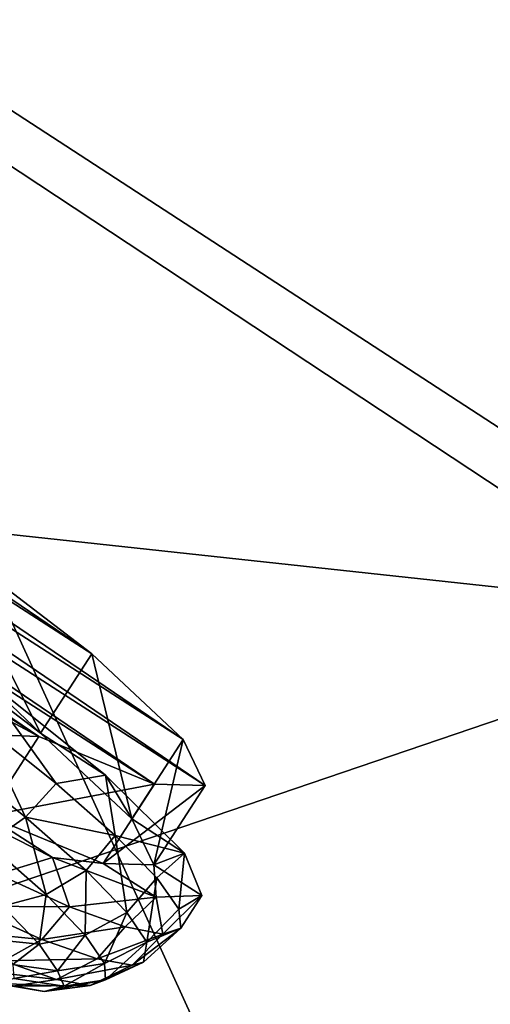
# Model space of a CAD drawing. Header units: metres. Extents: x -1651 to 0, y -1070 to 0.
# Tile 106 of 111: x -339 to -314, y -370 to -319. Entities that reach past the tile are written whole.
import ezdxf

# ---------------------------------------------------------------- set-up
doc = ezdxf.new("R2010")
doc.units = ezdxf.units.M

msp = doc.modelspace()

# ---------------------------------------------------------------- linework, layer by layer
at = {"layer": 'None'}
for points in [[(-365.747498, -306.445068, -62.999996), (-203.265121, -172.514938, -63), (-298.524719, -350.212921, -62.999996)], [(-291.89328, -357.948517, -60), (-193.115814, -198.0112, -60), (-355.208771, -316.096222, -60)], [(-365.747498, -306.445068, -62.999996), (-298.524719, -350.212921, -62.999996), (-405.507202, -338.635468, -406)], [(-377.30127, -354.863586, -377.175201), (-320.422455, -392.416199, -377.175201), (-355.208771, -316.096222, -60)], [(-355.208771, -316.096222, -60), (-320.422455, -392.416199, -377.175201), (-291.89328, -357.948517, -60)], [(-298.524719, -350.212921, -62.999996), (-355.983276, -369.770508, -406), (-405.507202, -338.635468, -406)], [(-405.507202, -338.635468, -406), (-334.922852, -601.223877, -406), (-341.815216, -616.413513, -406)], [(-355.983276, -369.770508, -406), (-309.661865, -539.102539, -406), (-405.507202, -338.635468, -406)], [(-309.661865, -539.102539, -406), (-315.602234, -554.773071, -406), (-405.507202, -338.635468, -406)], [(-405.507202, -338.635468, -406), (-315.602234, -554.773071, -406), (-321.796661, -570.361023, -406)], [(-321.796661, -570.361023, -406), (-328.244324, -585.862122, -406), (-405.507202, -338.635468, -406)], [(-328.244324, -585.862122, -406), (-334.922852, -601.223877, -406), (-405.507202, -338.635468, -406)], [(-359.734283, -613.318115, -403), (-336.135834, -558.013428, -403), (-448.937836, -346.290924, -403)], [(-448.937836, -346.290924, -403), (-336.135834, -558.013428, -403), (-393.895142, -379.520782, -403)], [(-298.524719, -350.212921, -62.999996), (-307.57663, -402.615631, -406), (-355.983276, -369.770508, -406)], [(-377.30127, -354.863586, -377.175201), (-377.914093, -355.923676, -382.385681), (-320.422455, -392.416199, -377.175201)], [(-377.914093, -355.923676, -382.385681), (-379.049469, -357.721771, -387.314758), (-321.077454, -393.44696, -382.385681)], [(-377.914093, -355.923676, -382.385681), (-321.077454, -393.44696, -382.385681), (-320.422455, -392.416199, -377.175201)], [(-379.049469, -357.721771, -387.314758), (-379.789124, -358.893097, -389.61441), (-322.285004, -395.197418, -387.314758)], [(-379.049469, -357.721771, -387.314758), (-322.285004, -395.197418, -387.314758), (-321.077454, -393.44696, -382.385681)], [(-320.422455, -392.416199, -377.175201), (-230.484879, -402.551971, -60), (-291.89328, -357.948517, -60)], [(-379.789124, -358.893097, -389.61441), (-380.635193, -360.232971, -391.779236), (-323.071655, -396.337708, -389.61441)], [(-379.789124, -358.893097, -389.61441), (-323.071655, -396.337708, -389.61441), (-322.285004, -395.197418, -387.314758)], [(-380.635193, -360.232971, -391.779236), (-381.580414, -361.729889, -393.793457), (-323.971497, -397.64209, -391.779236)], [(-380.635193, -360.232971, -391.779236), (-323.971497, -397.64209, -391.779236), (-323.071655, -396.337708, -389.61441)], [(-381.580414, -361.729889, -393.793457), (-382.617493, -363.372253, -395.641296), (-324.976776, -399.099335, -393.793457)], [(-381.580414, -361.729889, -393.793457), (-324.976776, -399.099335, -393.793457), (-323.971497, -397.64209, -391.779236)], [(-382.617493, -363.372253, -395.641296), (-383.7388, -365.14801, -397.307617), (-326.079773, -400.698212, -395.641296)], [(-382.617493, -363.372253, -395.641296), (-326.079773, -400.698212, -395.641296), (-324.976776, -399.099335, -393.793457)], [(-327.272339, -402.42691, -397.307617), (-383.7388, -365.14801, -397.307617), (-384.935303, -367.042877, -398.780426)], [(-326.079773, -400.698212, -395.641296), (-383.7388, -365.14801, -397.307617), (-327.272339, -402.42691, -397.307617)], [(-386.197632, -369.041992, -400.048401), (-328.544891, -404.271576, -398.780426), (-384.935303, -367.042877, -398.780426)], [(-328.544891, -404.271576, -398.780426), (-327.272339, -402.42691, -397.307617), (-384.935303, -367.042877, -398.780426)], [(-387.516418, -371.130493, -401.100159), (-329.887451, -406.217712, -400.048401), (-386.197632, -369.041992, -400.048401)], [(-386.197632, -369.041992, -400.048401), (-329.887451, -406.217712, -400.048401), (-328.544891, -404.271576, -398.780426)], [(-298.536896, -507.503082, -406), (-303.976257, -523.353577, -406), (-355.983276, -369.770508, -406)], [(-303.976257, -523.353577, -406), (-309.661865, -539.102539, -406), (-355.983276, -369.770508, -406)], [(-307.57663, -402.615631, -406), (-288.360138, -475.365112, -406), (-355.983276, -369.770508, -406)], [(-288.360138, -475.365112, -406), (-293.318024, -491.467499, -406), (-355.983276, -369.770508, -406)], [(-355.983276, -369.770508, -406), (-293.318024, -491.467499, -406), (-298.536896, -507.503082, -406)]]:
    msp.add_3dface(points, dxfattribs=at)
at = {"layer": 'None012347'}
for points in [[(-376.962097, -326.634613, -239.814697), (-329.421814, -358.950592, -251.14978), (-379.625916, -326.573761, -251.160461)], [(-329.421814, -358.950592, -251.14978), (-332.085602, -358.88974, -262.495544), (-379.625916, -326.573761, -251.160461)], [(-379.625916, -326.573761, -251.160461), (-332.085602, -358.88974, -262.495544), (-378.46814, -328.977448, -262.505402)], [(-370.882263, -329.150757, -230.195404), (-330.579559, -356.546936, -239.80484), (-376.962097, -326.634613, -239.814697)], [(-330.579559, -356.546936, -239.80484), (-329.421814, -358.950592, -251.14978), (-376.962097, -326.634613, -239.814697)], [(-332.085602, -358.88974, -262.495544), (-338.165436, -356.373596, -272.114838), (-378.46814, -328.977448, -262.505402)], [(-378.46814, -328.977448, -262.505402), (-338.165436, -356.373596, -272.114838), (-373.6651, -333.479706, -272.122375)], [(-362.312012, -333.739105, -223.767044), (-335.382599, -352.044647, -230.187851), (-370.882263, -329.150757, -230.195404)], [(-335.382599, -352.044647, -230.187851), (-330.579559, -356.546936, -239.80484), (-370.882263, -329.150757, -230.195404)], [(-338.165436, -356.373596, -272.114838), (-346.735687, -351.785248, -278.543213), (-373.6651, -333.479706, -272.122375)], [(-343.099731, -346.129211, -223.762955), (-335.382599, -352.044647, -230.187851), (-362.312012, -333.739105, -223.767044)], [(-345.78952, -350.299805, -223.153809), (-338.072388, -356.215271, -229.57872), (-343.099731, -346.129211, -223.762955)], [(-338.072388, -356.215271, -229.57872), (-335.382599, -352.044647, -230.187851), (-343.099731, -346.129211, -223.762955)], [(-345.78952, -350.299805, -223.153809), (-341.526703, -352.922791, -222.289383), (-338.072388, -356.215271, -229.57872)], [(-346.735687, -351.785248, -278.543213), (-338.165436, -356.373596, -272.114838), (-349.425476, -355.955872, -277.934052)], [(-338.072388, -356.215271, -229.57872), (-333.269318, -360.717529, -239.195694), (-335.382599, -352.044647, -230.187851)], [(-333.269318, -360.717529, -239.195694), (-330.579559, -356.546936, -239.80484), (-335.382599, -352.044647, -230.187851)], [(-341.526703, -352.922791, -222.289383), (-334.661102, -358.414154, -229.570847), (-338.072388, -356.215271, -229.57872)], [(-341.526703, -352.922791, -222.289383), (-341.170776, -355.741333, -223.166351), (-337.25415, -358.859772, -227.222733)], [(-341.526703, -352.922791, -222.289383), (-337.25415, -358.859772, -227.222733), (-334.661102, -358.414154, -229.570847)], [(-338.165436, -356.373596, -272.114838), (-340.855225, -360.54422, -271.505707), (-349.425476, -355.955872, -277.934052)], [(-338.860657, -360.619476, -227.333817), (-341.170776, -355.741333, -223.166351), (-342.925751, -357.389526, -223.169464)], [(-337.25415, -358.859772, -227.222733), (-341.170776, -355.741333, -223.166351), (-338.860657, -360.619476, -227.333817)], [(-338.165436, -356.373596, -272.114838), (-332.085602, -358.88974, -262.495544), (-340.855225, -360.54422, -271.505707)], [(-338.072388, -356.215271, -229.57872), (-334.661102, -358.414154, -229.570847), (-333.269318, -360.717529, -239.195694)], [(-333.269318, -360.717529, -239.195694), (-332.111572, -363.121216, -250.540634), (-330.579559, -356.546936, -239.80484)], [(-332.111572, -363.121216, -250.540634), (-329.421814, -358.950592, -251.14978), (-330.579559, -356.546936, -239.80484)], [(-338.860657, -360.619476, -227.333817), (-342.925751, -357.389526, -223.169464), (-340.842163, -362.00293, -227.981888)], [(-337.25415, -358.859772, -227.222733), (-334.146973, -361.585663, -232.165817), (-334.661102, -358.414154, -229.570847)], [(-334.661102, -358.414154, -229.570847), (-330.515656, -362.520721, -239.382217), (-333.269318, -360.717529, -239.195694)], [(-334.661102, -358.414154, -229.570847), (-334.146973, -361.585663, -232.165817), (-330.515656, -362.520721, -239.382217)], [(-337.444916, -362.744598, -271.512115), (-345.277313, -358.757141, -278.796692), (-340.855225, -360.54422, -271.505707)], [(-345.277313, -358.757141, -278.796692), (-337.444916, -362.744598, -271.512115), (-340.316498, -363.623505, -273.360748)], [(-332.085602, -358.88974, -262.495544), (-334.775391, -363.060364, -261.886414), (-340.855225, -360.54422, -271.505707)], [(-334.146973, -361.585663, -232.165817), (-337.25415, -358.859772, -227.222733), (-338.860657, -360.619476, -227.333817)], [(-332.085602, -358.88974, -262.495544), (-329.421814, -358.950592, -251.14978), (-334.775391, -363.060364, -261.886414)], [(-329.421814, -358.950592, -251.14978), (-332.111572, -363.121216, -250.540634), (-334.775391, -363.060364, -261.886414)], [(-334.775391, -363.060364, -261.886414), (-337.444916, -362.744598, -271.512115), (-340.855225, -360.54422, -271.505707)], [(-340.842163, -362.00293, -227.981888), (-337.783447, -364.694397, -232.903259), (-338.860657, -360.619476, -227.333817)], [(-337.783447, -364.694397, -232.903259), (-335.674255, -363.423309, -232.460663), (-338.860657, -360.619476, -227.333817)], [(-338.860657, -360.619476, -227.333817), (-335.674255, -363.423309, -232.460663), (-334.146973, -361.585663, -232.165817)], [(-333.269318, -360.717529, -239.195694), (-330.515656, -362.520721, -239.382217), (-332.111572, -363.121216, -250.540634)], [(-335.674255, -363.423309, -232.460663), (-333.53598, -365.641205, -238.203995), (-334.146973, -361.585663, -232.165817)], [(-334.146973, -361.585663, -232.165817), (-333.53598, -365.641205, -238.203995), (-331.968689, -363.81424, -237.805618)], [(-334.146973, -361.585663, -232.165817), (-331.968689, -363.81424, -237.805618), (-330.515656, -362.520721, -239.382217)], [(-340.063354, -365.306763, -233.732254), (-337.783447, -364.694397, -232.903259), (-340.842163, -362.00293, -227.981888)], [(-337.444916, -362.744598, -271.512115), (-336.55304, -365.328522, -268.416229), (-340.316498, -363.623505, -273.360748)], [(-331.996887, -364.82489, -261.6987), (-337.444916, -362.744598, -271.512115), (-334.775391, -363.060364, -261.886414)], [(-337.444916, -362.744598, -271.512115), (-331.996887, -364.82489, -261.6987), (-336.55304, -365.328522, -268.416229)], [(-330.515656, -362.520721, -239.382217), (-329.590393, -364.747131, -250.5401), (-332.111572, -363.121216, -250.540634)], [(-330.515656, -362.520721, -239.382217), (-331.968689, -363.81424, -237.805618), (-330.802979, -365.4599, -243.925415)], [(-329.590393, -364.747131, -250.5401), (-330.515656, -362.520721, -239.382217), (-330.802979, -365.4599, -243.925415)], [(-332.111572, -363.121216, -250.540634), (-331.996887, -364.82489, -261.6987), (-334.775391, -363.060364, -261.886414)], [(-332.111572, -363.121216, -250.540634), (-329.590393, -364.747131, -250.5401), (-331.996887, -364.82489, -261.6987)], [(-340.316498, -363.623505, -273.360748), (-336.55304, -365.328522, -268.416229), (-341.870789, -365.301941, -272.684906)], [(-337.783447, -364.694397, -232.903259), (-335.730865, -366.823425, -238.416428), (-335.674255, -363.423309, -232.460663)], [(-335.730865, -366.823425, -238.416428), (-333.53598, -365.641205, -238.203995), (-335.674255, -363.423309, -232.460663)], [(-333.53598, -365.641205, -238.203995), (-332.479065, -367.194611, -244.172562), (-331.968689, -363.81424, -237.805618)], [(-331.968689, -363.81424, -237.805618), (-332.479065, -367.194611, -244.172562), (-330.802979, -365.4599, -243.925415)], [(-340.063354, -365.306763, -233.732254), (-338.136047, -367.305847, -238.908951), (-337.783447, -364.694397, -232.903259)], [(-338.136047, -367.305847, -238.908951), (-335.730865, -366.823425, -238.416428), (-337.783447, -364.694397, -232.903259)], [(-331.996887, -364.82489, -261.6987), (-333.626007, -366.392365, -262.77533), (-336.55304, -365.328522, -268.416229)], [(-333.626007, -366.392365, -262.77533), (-331.996887, -364.82489, -261.6987), (-331.647888, -366.7742, -256.654877)], [(-331.996887, -364.82489, -261.6987), (-329.590393, -364.747131, -250.5401), (-331.647888, -366.7742, -256.654877)], [(-331.647888, -366.7742, -256.654877), (-329.590393, -364.747131, -250.5401), (-330.694672, -366.459351, -250.290024)], [(-330.694672, -366.459351, -250.290024), (-329.590393, -364.747131, -250.5401), (-330.802979, -365.4599, -243.925415)], [(-343.731628, -366.497772, -271.515503), (-341.870789, -365.301941, -272.684906), (-338.003693, -367.046936, -267.556549)], [(-341.870789, -365.301941, -272.684906), (-336.55304, -365.328522, -268.416229), (-338.003693, -367.046936, -267.556549)], [(-340.408417, -367.070404, -239.595078), (-338.136047, -367.305847, -238.908951), (-340.063354, -365.306763, -233.732254)], [(-336.55304, -365.328522, -268.416229), (-333.626007, -366.392365, -262.77533), (-338.003693, -367.046936, -267.556549)], [(-334.716309, -368.314575, -244.145798), (-333.53598, -365.641205, -238.203995), (-335.730865, -366.823425, -238.416428)], [(-334.716309, -368.314575, -244.145798), (-332.479065, -367.194611, -244.172562), (-333.53598, -365.641205, -238.203995)], [(-332.479065, -367.194611, -244.172562), (-330.694672, -366.459351, -250.290024), (-330.802979, -365.4599, -243.925415)], [(-338.003693, -367.046936, -267.556549), (-333.626007, -366.392365, -262.77533), (-335.102936, -368.078735, -261.812164)], [(-333.626007, -366.392365, -262.77533), (-331.647888, -366.7742, -256.654877), (-335.102936, -368.078735, -261.812164)], [(-331.647888, -366.7742, -256.654877), (-330.694672, -366.459351, -250.290024), (-333.253662, -368.399567, -255.842957)], [(-333.253662, -368.399567, -255.842957), (-330.694672, -366.459351, -250.290024), (-332.657104, -368.252777, -249.974594)], [(-332.657104, -368.252777, -249.974594), (-330.694672, -366.459351, -250.290024), (-332.479065, -367.194611, -244.172562)], [(-340.019531, -368.172821, -266.592682), (-343.731628, -366.497772, -271.515503), (-338.003693, -367.046936, -267.556549)], [(-337.183411, -368.705994, -244.288651), (-335.730865, -366.823425, -238.416428), (-338.136047, -367.305847, -238.908951)], [(-337.183411, -368.705994, -244.288651), (-334.716309, -368.314575, -244.145798), (-335.730865, -366.823425, -238.416428)], [(-335.102936, -368.078735, -261.812164), (-331.647888, -366.7742, -256.654877), (-333.253662, -368.399567, -255.842957)], [(-339.527435, -368.365173, -244.569977), (-338.136047, -367.305847, -238.908951), (-340.408417, -367.070404, -239.595078)], [(-340.019531, -368.172821, -266.592682), (-338.003693, -367.046936, -267.556549), (-335.102936, -368.078735, -261.812164)], [(-339.527435, -368.365173, -244.569977), (-337.183411, -368.705994, -244.288651), (-338.136047, -367.305847, -238.908951)], [(-334.652954, -369.173523, -249.74707), (-332.479065, -367.194611, -244.172562), (-334.716309, -368.314575, -244.145798)], [(-334.652954, -369.173523, -249.74707), (-332.657104, -368.252777, -249.974594), (-332.479065, -367.194611, -244.172562)], [(-342.162994, -368.572906, -265.36554), (-340.019531, -368.172821, -266.592682), (-337.235016, -369.163269, -261.078491)], [(-337.235016, -369.163269, -261.078491), (-340.019531, -368.172821, -266.592682), (-335.102936, -368.078735, -261.812164)], [(-339.472443, -369.111023, -249.433624), (-337.183411, -368.705994, -244.288651), (-339.527435, -368.365173, -244.569977)], [(-337.235016, -369.163269, -261.078491), (-335.102936, -368.078735, -261.812164), (-333.253662, -368.399567, -255.842957)], [(-335.459869, -369.471252, -255.348511), (-337.235016, -369.163269, -261.078491), (-333.253662, -368.399567, -255.842957)], [(-336.829041, -369.513092, -249.567566), (-334.716309, -368.314575, -244.145798), (-337.183411, -368.705994, -244.288651)], [(-336.829041, -369.513092, -249.567566), (-334.652954, -369.173523, -249.74707), (-334.716309, -368.314575, -244.145798)], [(-333.253662, -368.399567, -255.842957), (-332.657104, -368.252777, -249.974594), (-335.459869, -369.471252, -255.348511)], [(-332.657104, -368.252777, -249.974594), (-334.652954, -369.173523, -249.74707), (-335.459869, -369.471252, -255.348511)], [(-339.548431, -369.502899, -260.187897), (-342.162994, -368.572906, -265.36554), (-337.235016, -369.163269, -261.078491)], [(-339.472443, -369.111023, -249.433624), (-336.829041, -369.513092, -249.567566), (-337.183411, -368.705994, -244.288651)], [(-340.173096, -369.369537, -254.29744), (-341.714478, -369.102112, -259.272858), (-337.881592, -369.792084, -254.807632)], [(-341.714478, -369.102112, -259.272858), (-339.548431, -369.502899, -260.187897), (-337.881592, -369.792084, -254.807632)], [(-336.829041, -369.513092, -249.567566), (-339.472443, -369.111023, -249.433624), (-340.173096, -369.369537, -254.29744)], [(-337.881592, -369.792084, -254.807632), (-336.829041, -369.513092, -249.567566), (-340.173096, -369.369537, -254.29744)], [(-339.548431, -369.502899, -260.187897), (-337.235016, -369.163269, -261.078491), (-335.459869, -369.471252, -255.348511)], [(-337.881592, -369.792084, -254.807632), (-339.548431, -369.502899, -260.187897), (-335.459869, -369.471252, -255.348511)], [(-335.459869, -369.471252, -255.348511), (-334.652954, -369.173523, -249.74707), (-337.881592, -369.792084, -254.807632)], [(-334.652954, -369.173523, -249.74707), (-336.829041, -369.513092, -249.567566), (-337.881592, -369.792084, -254.807632)]]:
    msp.add_3dface(points, dxfattribs=at)

doc.saveas('drawing.dxf')
